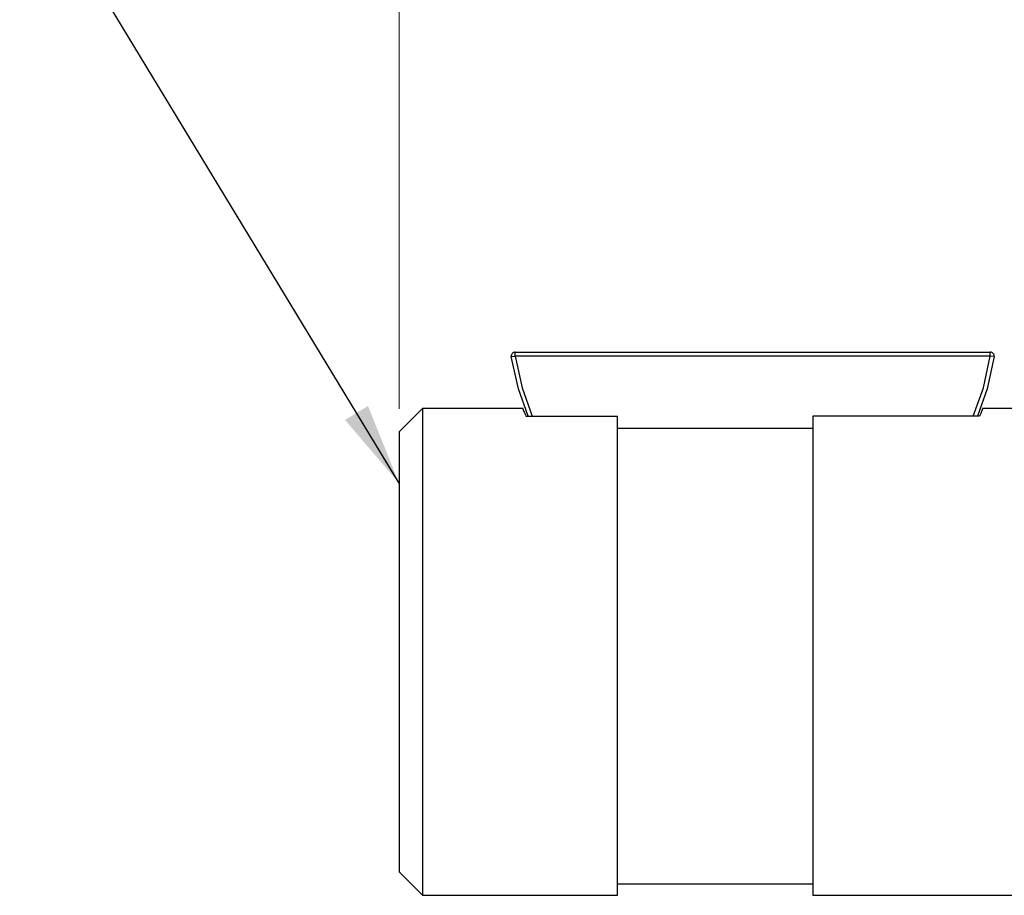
# Model space of a CAD drawing. Header units: inches. Extents: x 0.6 to 16.3, y 0.2 to 11.5.
# Tile 11 of 21: x 7.3 to 9, y 7.4 to 8.9. Entities that reach past the tile are written whole.
import ezdxf

# ---------------------------------------------------------------- set-up
doc = ezdxf.new("R2010")
doc.units = ezdxf.units.IN
doc.header["$MEASUREMENT"] = 0
doc.styles.add('SLDTEXTSTYLE0', font='TXT', dxfattribs={"width": 0.75})
doc.dimstyles.new('SLDDIMSTYLE2', dxfattribs={"dimtxt": 0.137795, "dimasz": 0.14, "dimexe": 0, "dimexo": 0.0625, "dimgap": 0.034449, "dimtad": 0, "dimdec": 1, "dimlfac": 1.5, "dimrnd": 1e-09, "dimzin": 12, "dimdsep": 46, "dimtxsty": 'SLDTEXTSTYLE0', "dimblk1": 'CLOSED', "dimblk2": 'CLOSED', "dimsah": 1, "dimcen": 0.09, "dimadec": 0, "dimazin": 3, "dimtfac": 1, "dimtdec": 1, "dimtofl": 0, "dimtmove": 0, "dimatfit": 3, "dimldrblk": 'CLOSED', "dimfxl": 0, "dimfrac": 2, "dimtolj": 1, "dimtzin": 12, "dimarcsym": 0})
doc.dimstyles.new('SLDDIMSTYLE3', dxfattribs={"dimtxt": 0.18, "dimasz": 0.14, "dimexe": 0, "dimexo": 0.0625, "dimgap": 0, "dimtad": 0, "dimtih": 1, "dimtoh": 1, "dimdec": 0, "dimrnd": 1e-09, "dimzin": 0, "dimdsep": 46, "dimtxsty": 'Standard', "dimsah": 1, "dimcen": 0.09, "dimadec": 0, "dimazin": 0, "dimtfac": 0.14, "dimtdec": 0, "dimtofl": 0, "dimtmove": 0, "dimatfit": 3, "dimfxl": 0, "dimfrac": 2, "dimtolj": 1, "dimtzin": 0, "dimarcsym": 0})

# ---------------------------------------------------------------- blocks, each defined once
blk = doc.blocks.new('_Closed')
at = {"color": 0, "linetype": 'ByBlock', "lineweight": -2}
for p, q in [((-1, 0.166667), (0, 0)), ((-1, 0.166667), (-1, -0.166667)), ((0, 0), (-1, -0.166667)), ((0, 0), (-1, 0))]:
    blk.add_line(p, q, dxfattribs=at)
blk = doc.blocks.new('_D_3')
at = {"color": 7, "linetype": 'Continuous', "lineweight": 0}
for p, q in [((9.8959, 10.9363), (9.8539, 10.9363)), ((9.8539, 10.9363), (9.8539, 10.7176)), ((10.2013, 10.9363), (10.2433, 10.9363)), ((10.2433, 10.9363), (10.2433, 10.7176)), ((7.9476, 8.2336), (7.9476, 10.7772)), ((12.563, 9.5537), (12.563, 10.7772)), ((7.9476, 10.7379), (9.733, 10.7379)), ((12.563, 10.7379), (10.3642, 10.7379)), ((9.8539, 10.7176), (9.8959, 10.7176)), ((10.2433, 10.7176), (10.2013, 10.7176))]:
    blk.add_line(p, q, dxfattribs=at)
at = {"color": 7, "linetype": 'Continuous', "lineweight": 18, "xscale": 0.14, "yscale": 0.14, "rotation": 180.0000000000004}
blk.add_blockref('_Closed', (7.9476, 10.7379), dxfattribs=at)
at = {"color": 7, "linetype": 'Continuous', "lineweight": 18, "xscale": 0.14, "yscale": 0.14}
blk.add_blockref('_Closed', (12.563, 10.7379), dxfattribs=at)
at = {"color": 7, "linetype": 'Continuous', "lineweight": 18, "char_height": 0.1378, "attachment_point": 1, "style": 'SLDTEXTSTYLE0'}
for s, insert in [('176', (9.8959, 10.8952)), ('6.9', (9.9213, 10.689))]:
    blk.add_mtext(s, dxfattribs=dict(at, insert=insert))
blk = doc.blocks.new('SW_NOTE_0_1')
at = {"color": 0, "linetype": 'Continuous', "lineweight": 0, "char_height": 0.137795, "attachment_point": 1, "style": 'SLDTEXTSTYLE0'}
for s, insert in [('1.250" RND SHAFT', (-1.1366, 0.2499)), ('W/ 5/16" KEY', (-1.1366, 0.0717))]:
    blk.add_mtext(s, dxfattribs=dict(at, insert=insert))

msp = doc.modelspace()

# ---------------------------------------------------------------- linework, layer by layer
at = {"color": 7, "linetype": 'Continuous', "lineweight": 25}
for p, q in [((8.1394, 8.3228), (8.146, 8.3238)), ((8.146, 8.3238), (8.146, 8.3305)), ((8.146, 8.3305), (8.9574, 8.3305)), ((8.9574, 8.3238), (8.146, 8.3238)), ((8.9574, 8.3238), (8.9574, 8.3305)), ((8.964, 8.3228), (8.9574, 8.3238)), ((7.9876, 8.2342), (7.9476, 8.1942)), ((8.1595, 8.2342), (7.9876, 8.2342)), ((7.9876, 8.2342), (7.9876, 7.4026)), ((9.1436, 8.2342), (8.944, 8.2342)), ((8.1643, 8.221), (8.321, 8.221)), ((8.321, 7.4026), (8.321, 8.221)), ((8.6543, 8.221), (8.6543, 7.4026)), ((8.9392, 8.221), (8.6543, 8.221)), ((7.9476, 8.1942), (7.9476, 7.4426)), ((8.321, 8.2005), (8.6543, 8.2005)), ((7.9476, 7.4426), (7.9876, 7.4026)), ((8.321, 7.4224), (8.6543, 7.4224)), ((7.9876, 7.4026), (8.321, 7.4026)), ((8.6543, 7.4026), (9.1436, 7.4026))]:
    msp.add_line(p, q, dxfattribs=at)
at = {"color": 8, "linetype": 'Continuous', "lineweight": 25, "flags": 128}
for points in [[(8.146, 8.3238), (8.1578, 8.2694), (8.1751, 8.221)], [(8.9283, 8.221), (8.9457, 8.2694), (8.9574, 8.3238)]]:
    msp.add_lwpolyline(points, dxfattribs=at)
at = {"color": 7, "linetype": 'Continuous', "lineweight": 25, "flags": 128}
for points in [[(8.1679, 8.221), (8.1514, 8.2676), (8.1394, 8.3228)], [(8.964, 8.3228), (8.9521, 8.2676), (8.9356, 8.221)]]:
    msp.add_lwpolyline(points, dxfattribs=at)
at = {"color": 7, "linetype": 'Continuous', "lineweight": 25}
for centre, start, end in [((8.146, 8.3238), 90, 188.3113), ((8.9574, 8.3238), 351.6887, 90)]:
    msp.add_arc(centre, 0.00667, start, end, dxfattribs=at)
for points in [[(8.1595, 8.233), (8.1593, 8.2333), (8.159, 8.2342), (8.1607, 8.2298), (8.1631, 8.2239), (8.1643, 8.221)], [(8.944, 8.233), (8.9441, 8.2333), (8.9445, 8.2342), (8.9428, 8.2298), (8.9404, 8.2239), (8.9392, 8.221)]]:
    msp.add_open_spline(points, degree=3, knots=[0, 0, 0, 0, 0.235574, 0.615702, 1, 1, 1, 1], dxfattribs=at)

# ---------------------------------------------------------------- block references
at = {"color": 7, "linetype": 'Continuous', "lineweight": 0}
msp.add_blockref('SW_NOTE_0_1', (7.4272, 8.9651), dxfattribs=at)

# ---------------------------------------------------------------- dimensions: what is measured, and where the dimension line sits
at = {"color": 7, "linetype": 'Continuous', "lineweight": 18}
dim = msp.add_linear_dim(base=(12.563, 10.7379), p1=(7.9476, 8.1942), p2=(12.563, 9.5143), dimstyle='SLDDIMSTYLE2', dxfattribs=at)
dim.commit()
dim.dimension.update_dxf_attribs({"geometry": '_D_3', "text_midpoint": (10.0486, 10.7379), "dimtype": 160})

# ---------------------------------------------------------------- leaders
at = {"color": 7, "linetype": 'Continuous', "lineweight": 0}
msp.add_leader([(7.9476, 8.1068), (7.4272, 8.9651)], dimstyle='SLDDIMSTYLE3', dxfattribs=at)

doc.saveas('drawing.dxf')
